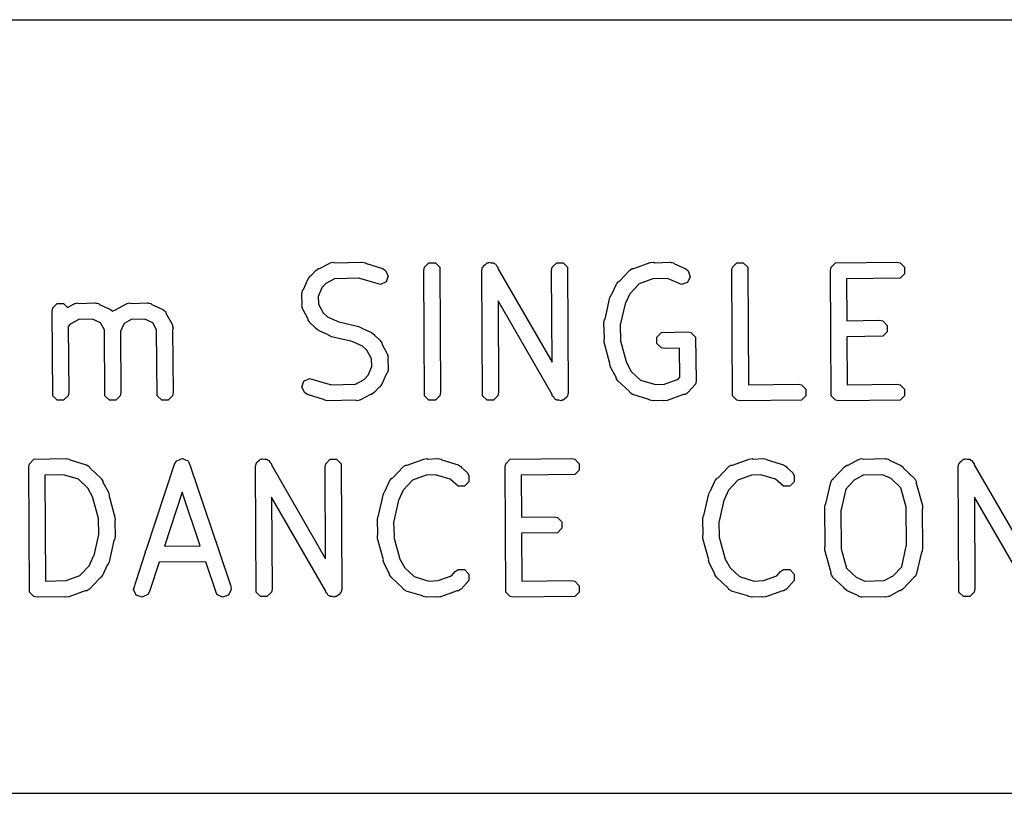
# Model space of a CAD drawing. Extents: x 138 to 258, y -115 to -93.
# Tile 36 of 44: x 219.03 to 225.34, y -103.04 to -98.08. Entities that reach past the tile are written whole.
import ezdxf

# ---------------------------------------------------------------- set-up
doc = ezdxf.new("R2010")
doc.units = 0
doc.layers.add('BLACK', color=7, linetype='CONTINUOUS')

msp = doc.modelspace()

# ---------------------------------------------------------------- linework, layer by layer
at = {"layer": 'BLACK', "linetype": 'CONTINUOUS'}
for p, q in [((236.385117, -98.077285), (214.282291, -98.082087)), ((221.023774, -99.636171), (221.037934, -99.632294)), ((221.037934, -99.632294), (221.048131, -99.635693)), ((221.048131, -99.635693), (221.227983, -99.63216)), ((221.227983, -99.63216), (221.248395, -99.63622)), ((222.034469, -99.63622), (222.040829, -99.632586)), ((222.040829, -99.632586), (222.054154, -99.63622)), ((223.073781, -99.634897), (223.09443, -99.632294)), ((223.09443, -99.632294), (223.100427, -99.635292)), ((223.100427, -99.635292), (223.202409, -99.63216)), ((223.202409, -99.63216), (223.205028, -99.632681)), ((223.205028, -99.632681), (223.20619, -99.632294)), ((223.20619, -99.632294), (223.208631, -99.633397)), ((223.208631, -99.633397), (223.222821, -99.63622)), ((224.262344, -99.63622), (224.65529, -99.63216)), ((224.65529, -99.63216), (224.675702, -99.63622)), ((220.899937, -99.718067), (220.926853, -99.687986)), ((220.926853, -99.687986), (220.926914, -99.687804)), ((220.926914, -99.687804), (220.927115, -99.687693)), ((220.927115, -99.687693), (220.929493, -99.685036)), ((220.929493, -99.685036), (220.946797, -99.673473)), ((220.946797, -99.673473), (220.952974, -99.673473)), ((220.952974, -99.673473), (221.017861, -99.637791)), ((221.017861, -99.637791), (221.020438, -99.637085)), ((221.020438, -99.637085), (221.021304, -99.63622)), ((221.021304, -99.63622), (221.023774, -99.636171)), ((221.248395, -99.63622), (221.253196, -99.641021)), ((221.253196, -99.641021), (221.35661, -99.67215)), ((221.35661, -99.67215), (221.374691, -99.682457)), ((221.374691, -99.682457), (221.392949, -99.718972)), ((221.621683, -99.6855), (221.625743, -99.665088)), ((221.625743, -100.488232), (221.621683, -99.6855)), ((221.625743, -99.665088), (221.654611, -99.63622)), ((221.654611, -99.63622), (221.695435, -99.63622)), ((221.695435, -99.63622), (221.724303, -99.665088)), ((221.724303, -99.665088), (221.728363, -100.46782)), ((221.994216, -99.6855), (221.998276, -99.665088)), ((221.998276, -100.488232), (221.994216, -99.6855)), ((221.998276, -99.665088), (222.003456, -99.659907)), ((222.003456, -99.659907), (222.005384, -99.65284)), ((222.005384, -99.65284), (222.017377, -99.645986)), ((222.017377, -99.645986), (222.027144, -99.63622)), ((222.027144, -99.63622), (222.034469, -99.63622)), ((222.054154, -99.63622), (222.067968, -99.63622)), ((222.067968, -99.63622), (222.073148, -99.6414)), ((222.073148, -99.6414), (222.080216, -99.643328)), ((222.080216, -99.643328), (222.087235, -99.655487)), ((222.087235, -99.655487), (222.096836, -99.665088)), ((222.096836, -99.665088), (222.096871, -99.672179)), ((222.096871, -99.672179), (222.444231, -100.27389)), ((222.441256, -99.6855), (222.445316, -99.665088)), ((222.444231, -100.27389), (222.441256, -99.6855)), ((222.445316, -99.665088), (222.474184, -99.63622)), ((222.474184, -99.63622), (222.515008, -99.63622)), ((222.515008, -99.63622), (222.543876, -99.665088)), ((222.543876, -99.665088), (222.547936, -100.46782)), ((222.875701, -99.754875), (222.941172, -99.685036)), ((222.941172, -99.685036), (222.943393, -99.683551)), ((222.943393, -99.683551), (222.943941, -99.682457)), ((222.943941, -99.682457), (222.946355, -99.681572)), ((222.946355, -99.681572), (222.958476, -99.673474)), ((222.958476, -99.673474), (222.968465, -99.673473)), ((222.968465, -99.673473), (223.073781, -99.634897)), ((223.222821, -99.63622), (223.229374, -99.642773)), ((223.229374, -99.642773), (223.30077, -99.675044)), ((223.30077, -99.675044), (223.317211, -99.687804)), ((223.317211, -99.687804), (223.330122, -99.726534)), ((223.596109, -99.6855), (223.600169, -99.665088)), ((223.600169, -100.488232), (223.596109, -99.6855)), ((223.600169, -99.665088), (223.629037, -99.63622)), ((223.629037, -99.63622), (223.669861, -99.63622)), ((223.669861, -99.63622), (223.698729, -99.665088)), ((223.698729, -99.665088), (223.702535, -100.41778)), ((224.229416, -99.6855), (224.233476, -99.665088)), ((224.233476, -100.488232), (224.229416, -99.6855)), ((224.233476, -99.665088), (224.262344, -99.63622)), ((224.675702, -99.63622), (224.70457, -99.665088)), ((224.70457, -99.665088), (224.70457, -99.705912)), ((220.849975, -99.807548), (220.880676, -99.739628)), ((220.880676, -99.739594), (220.880707, -99.739558)), ((220.880676, -99.739628), (220.880676, -99.739594)), ((220.880707, -99.739558), (220.882247, -99.736153)), ((220.882247, -99.736153), (220.895007, -99.719711)), ((220.895007, -99.719711), (220.899937, -99.718067)), ((221.048822, -99.7387), (220.993037, -99.769376)), ((221.210114, -99.735531), (221.048822, -99.7387)), ((221.211116, -99.736103), (221.210114, -99.735531)), ((221.343524, -99.775959), (221.211116, -99.736103)), ((221.380039, -99.757701), (221.343524, -99.775959)), ((221.392949, -99.718972), (221.380039, -99.757701)), ((222.856675, -99.773405), (222.869435, -99.756964)), ((222.869435, -99.756964), (222.875701, -99.754875)), ((223.090219, -99.738754), (223.002017, -99.771062)), ((223.090649, -99.73884), (223.090219, -99.738754)), ((223.184626, -99.735953), (223.090649, -99.73884)), ((223.273135, -99.775959), (223.184626, -99.735953)), ((223.330122, -99.726534), (223.311865, -99.763048)), ((224.675702, -99.73478), (224.332406, -99.738327)), ((224.332406, -99.738327), (224.333768, -100.007721)), ((224.70457, -99.705912), (224.675702, -99.73478)), ((220.840601, -99.828288), (220.843423, -99.814101)), ((220.843423, -99.814101), (220.849975, -99.807548)), ((220.967976, -99.797384), (220.943576, -99.851365)), ((220.993037, -99.769376), (220.967976, -99.797384)), ((222.827421, -99.838121), (222.855103, -99.776882)), ((222.855103, -99.776848), (222.855133, -99.776815)), ((222.855103, -99.776882), (222.855103, -99.776848)), ((222.855133, -99.776815), (222.856675, -99.773405)), ((223.002017, -99.771062), (222.942389, -99.834667)), ((223.311865, -99.763048), (223.273135, -99.775959)), ((220.839363, -99.834513), (220.839884, -99.831892)), ((220.842346, -99.904253), (220.839363, -99.834513)), ((220.839497, -99.830731), (220.840601, -99.828288)), ((220.839884, -99.831892), (220.839497, -99.830731)), ((220.943576, -99.851365), (220.945725, -99.90159)), ((222.44528, -100.48114), (222.09792, -99.879429)), ((222.09792, -99.879429), (222.100896, -100.46782)), ((222.784326, -99.996637), (222.815382, -99.85883)), ((222.815382, -99.85883), (222.824271, -99.840012)), ((222.824271, -99.840012), (222.827421, -99.838121)), ((222.942389, -99.834667), (222.914838, -99.895622)), ((219.23747, -99.946273), (219.24153, -99.925861)), ((219.24153, -100.488232), (219.23747, -99.946273)), ((219.24153, -99.925861), (219.270398, -99.896993)), ((219.270398, -99.896993), (219.311222, -99.896993)), ((219.311222, -99.896993), (219.336182, -99.921953)), ((219.336182, -99.921953), (219.378715, -99.898564)), ((219.378715, -99.898564), (219.381292, -99.897858)), ((219.381292, -99.897858), (219.382158, -99.896993)), ((219.382158, -99.896993), (219.384741, -99.896913)), ((219.384741, -99.896913), (219.398788, -99.893067)), ((219.398788, -99.893067), (219.408169, -99.896193)), ((219.408169, -99.896193), (219.51433, -99.892933)), ((219.51433, -99.892933), (219.51695, -99.893454)), ((219.51695, -99.893454), (219.518112, -99.893067)), ((219.518112, -99.893067), (219.520554, -99.894171)), ((219.520554, -99.894171), (219.534742, -99.896993)), ((219.534742, -99.896993), (219.541295, -99.903546)), ((219.541295, -99.903546), (219.612692, -99.935819)), ((219.612692, -99.935819), (219.62108, -99.942329)), ((219.62108, -99.942329), (219.623786, -99.943231)), ((219.623786, -99.943231), (219.624935, -99.945321)), ((219.624935, -99.945321), (219.626082, -99.946211)), ((219.626082, -99.946211), (219.628396, -99.943231)), ((219.628396, -99.943231), (219.639508, -99.939526)), ((219.639508, -99.939526), (219.713995, -99.898564)), ((219.713995, -99.898564), (219.716572, -99.897858)), ((219.716572, -99.897858), (219.717438, -99.896993)), ((219.717438, -99.896993), (219.720021, -99.896913)), ((219.720021, -99.896913), (219.734068, -99.893067)), ((219.734068, -99.893067), (219.743449, -99.896193)), ((219.743449, -99.896193), (219.84961, -99.892933)), ((219.84961, -99.892933), (219.85223, -99.893454)), ((219.85223, -99.893454), (219.853392, -99.893067)), ((219.853392, -99.893067), (219.855834, -99.894171)), ((219.855834, -99.894171), (219.870022, -99.896993)), ((219.870022, -99.896993), (219.876575, -99.903546)), ((219.876575, -99.903546), (219.947972, -99.935819)), ((219.947972, -99.935819), (219.95636, -99.942329)), ((219.95636, -99.942329), (219.959066, -99.943231)), ((219.959066, -99.943231), (219.960215, -99.945321)), ((219.960215, -99.945321), (219.964413, -99.948579)), ((219.964413, -99.948579), (219.968116, -99.959688)), ((220.839497, -99.912801), (220.842346, -99.904253)), ((220.843306, -99.926712), (220.839497, -99.912801)), ((220.843423, -99.929432), (220.843306, -99.926712)), ((220.844288, -99.930297), (220.843423, -99.929432)), ((220.844994, -99.932874), (220.844288, -99.930297)), ((220.880676, -99.997762), (220.844994, -99.932874)), ((220.945725, -99.90159), (220.976579, -99.957699)), ((222.911886, -99.899425), (222.881623, -100.033717)), ((222.914838, -99.895622), (222.911886, -99.899425)), ((219.409826, -99.99939), (219.353891, -100.03015)), ((219.496546, -99.996726), (219.409826, -99.99939)), ((219.548077, -100.020018), (219.496546, -99.996726)), ((219.745106, -99.99939), (219.699835, -100.024285)), ((219.831826, -99.996726), (219.745106, -99.99939)), ((219.883357, -100.020018), (219.831826, -99.996726)), ((219.968116, -99.959688), (220.009079, -100.034178)), ((220.880677, -100.00394), (220.880676, -99.997762)), ((220.892239, -100.021245), (220.880677, -100.00394)), ((220.976579, -99.957699), (221.004588, -99.982759)), ((221.004588, -99.982759), (221.06557, -100.010324)), ((221.06557, -100.010324), (221.069373, -100.013275)), ((222.776536, -100.02078), (222.780596, -100.000368)), ((222.780596, -100.000368), (222.784326, -99.996637)), ((224.333768, -100.007721), (224.54353, -100.004693)), ((224.54353, -100.004693), (224.563942, -100.008753)), ((224.563942, -100.008753), (224.59281, -100.037621)), ((219.353891, -100.03015), (219.340979, -100.044581)), ((219.340979, -100.044581), (219.34415, -100.46782)), ((219.572815, -100.065004), (219.548077, -100.020018)), ((219.57681, -100.488232), (219.572815, -100.065004)), ((219.699835, -100.024285), (219.675747, -100.077576)), ((219.908095, -100.065004), (219.883357, -100.020018)), ((219.91209, -100.488232), (219.908095, -100.065004)), ((220.009079, -100.034178), (220.009784, -100.036755)), ((220.009784, -100.036755), (220.01065, -100.037621)), ((220.01065, -100.037621), (220.010672, -100.039996)), ((220.010672, -100.039996), (220.014576, -100.054251)), ((220.014576, -100.054251), (220.01091, -100.065247)), ((220.01091, -100.065247), (220.01471, -100.46782)), ((220.894898, -100.023624), (220.892239, -100.021245)), ((220.895007, -100.023822), (220.894898, -100.023624)), ((220.895185, -100.023881), (220.895007, -100.023822)), ((220.92527, -100.050799), (220.895185, -100.023881)), ((220.926914, -100.055729), (220.92527, -100.050799)), ((220.943356, -100.068489), (220.926914, -100.055729)), ((220.946763, -100.070029), (220.943356, -100.068489)), ((220.946798, -100.07006), (220.946763, -100.070029)), ((220.946831, -100.070059), (220.946798, -100.07006)), ((221.00807, -100.09774), (220.946831, -100.070059)), ((221.069373, -100.013275), (221.203667, -100.04354)), ((221.203667, -100.04354), (221.222485, -100.052429)), ((221.222485, -100.052429), (221.224375, -100.055579)), ((221.224375, -100.055579), (221.285614, -100.08326)), ((222.7796, -100.12055), (222.776536, -100.02078)), ((222.881623, -100.033717), (222.880268, -100.036584)), ((222.880268, -100.036584), (222.883216, -100.13254)), ((224.59281, -100.037621), (224.59281, -100.078445)), ((219.675747, -100.077576), (219.67943, -100.46782)), ((221.009961, -100.100891), (221.00807, -100.09774)), ((221.028779, -100.10978), (221.009961, -100.100891)), ((221.163072, -100.140044), (221.028779, -100.10978)), ((221.285614, -100.08326), (221.285648, -100.08326)), ((221.285648, -100.08326), (221.285682, -100.08329)), ((221.285682, -100.08329), (221.28909, -100.084831)), ((221.28909, -100.084831), (221.305532, -100.097591)), ((221.305532, -100.097591), (221.307175, -100.102521)), ((221.307175, -100.102521), (221.337256, -100.129436)), ((221.337256, -100.129436), (221.337439, -100.129497)), ((221.337439, -100.129497), (221.337549, -100.129698)), ((221.337549, -100.129698), (221.340206, -100.132075)), ((221.340206, -100.132075), (221.351769, -100.149379)), ((222.777117, -100.12469), (222.7796, -100.12055)), ((222.778129, -100.145477), (222.777117, -100.12469)), ((222.883216, -100.13254), (222.88248, -100.136236)), ((222.88248, -100.136236), (222.918876, -100.268616)), ((223.115876, -100.112128), (223.144744, -100.08326)), ((223.115876, -100.152952), (223.115876, -100.112128)), ((223.144744, -100.08326), (223.314169, -100.0792)), ((223.314169, -100.0792), (223.334581, -100.08326)), ((223.334581, -100.08326), (223.363449, -100.112128)), ((223.363449, -100.112128), (223.367509, -100.393313)), ((224.563942, -100.107313), (224.334289, -100.110628)), ((224.334289, -100.110628), (224.335842, -100.41778)), ((224.59281, -100.078445), (224.563942, -100.107313)), ((221.166876, -100.142996), (221.163072, -100.140044)), ((221.227855, -100.170559), (221.166876, -100.142996)), ((221.255866, -100.195621), (221.227855, -100.170559)), ((221.28672, -100.251729), (221.255866, -100.195621)), ((221.351769, -100.149379), (221.351769, -100.155556)), ((221.351769, -100.155556), (221.387452, -100.220446)), ((222.815379, -100.280966), (222.778129, -100.145477)), ((223.144744, -100.18182), (223.115876, -100.152952)), ((223.165156, -100.18588), (223.144744, -100.18182)), ((223.261565, -100.183569), (223.165156, -100.18588)), ((223.264246, -100.369237), (223.261565, -100.183569)), ((221.288869, -100.301954), (221.28672, -100.251729)), ((221.387452, -100.220446), (221.388157, -100.223022)), ((221.388157, -100.223022), (221.389023, -100.223888)), ((221.389023, -100.223888), (221.389139, -100.226607)), ((221.389139, -100.226607), (221.392949, -100.240519)), ((221.392949, -100.240519), (221.390099, -100.249065)), ((221.390099, -100.249065), (221.393083, -100.318807)), ((221.264469, -100.355935), (221.288869, -100.301954)), ((221.391844, -100.325031), (221.389023, -100.339219)), ((221.392949, -100.322589), (221.391844, -100.325031)), ((221.393083, -100.318807), (221.392561, -100.321427)), ((221.392561, -100.321427), (221.392949, -100.322589)), ((222.813923, -100.285335), (222.815379, -100.280966)), ((222.81942, -100.305408), (222.813923, -100.285335)), ((222.855103, -100.370294), (222.81942, -100.305408)), ((222.918876, -100.268616), (222.919046, -100.272113)), ((222.919046, -100.272113), (222.952092, -100.332206)), ((220.852407, -100.395619), (220.888922, -100.377361)), ((220.888922, -100.377361), (221.02133, -100.417217)), ((221.183623, -100.414619), (221.239409, -100.383942)), ((221.239409, -100.383942), (221.264469, -100.355935)), ((221.38247, -100.345771), (221.35177, -100.413691)), ((221.389023, -100.339219), (221.38247, -100.345771)), ((222.855103, -100.376472), (222.855103, -100.370294)), ((222.866666, -100.393777), (222.855103, -100.376472)), ((222.952092, -100.332206), (222.952152, -100.332425)), ((222.952152, -100.332425), (223.011896, -100.388434)), ((223.011896, -100.388434), (223.106726, -100.416979)), ((223.165585, -100.414565), (223.252016, -100.382905)), ((223.252016, -100.382905), (223.264246, -100.369237)), ((220.839497, -100.434348), (220.852407, -100.395619)), ((220.857755, -100.470863), (220.839497, -100.434348)), ((221.02133, -100.417217), (221.022331, -100.417788)), ((221.022331, -100.417788), (221.183623, -100.414619)), ((221.332508, -100.435252), (221.305592, -100.465333)), ((221.337439, -100.433609), (221.332508, -100.435252)), ((221.350199, -100.417167), (221.337439, -100.433609)), ((221.351738, -100.413761), (221.350199, -100.417167)), ((221.35177, -100.413726), (221.351738, -100.413761)), ((221.35177, -100.413691), (221.35177, -100.413726)), ((222.93957, -100.462123), (222.866666, -100.393777)), ((223.106726, -100.416979), (223.165156, -100.41448)), ((223.165156, -100.41448), (223.165585, -100.414565)), ((223.363449, -100.413725), (223.314634, -100.468284)), ((223.367509, -100.393313), (223.363449, -100.413725)), ((223.702535, -100.41778), (224.021983, -100.41448)), ((224.021983, -100.41448), (224.042395, -100.41854)), ((224.042395, -100.41854), (224.071263, -100.447408)), ((224.071263, -100.447408), (224.071263, -100.488232)), ((224.335842, -100.41778), (224.65529, -100.41448)), ((224.65529, -100.41448), (224.675702, -100.41854)), ((224.675702, -100.41854), (224.70457, -100.447408)), ((224.70457, -100.447408), (224.70457, -100.488232)), ((219.270398, -100.5171), (219.24153, -100.488232)), ((219.311222, -100.5171), (219.270398, -100.5171)), ((219.34009, -100.488232), (219.311222, -100.5171)), ((219.34415, -100.46782), (219.34009, -100.488232)), ((219.605678, -100.5171), (219.57681, -100.488232)), ((219.646502, -100.5171), (219.605678, -100.5171)), ((219.67537, -100.488232), (219.646502, -100.5171)), ((219.67943, -100.46782), (219.67537, -100.488232)), ((219.940958, -100.5171), (219.91209, -100.488232)), ((219.981782, -100.5171), (219.940958, -100.5171)), ((220.01065, -100.488232), (219.981782, -100.5171)), ((220.01471, -100.46782), (220.01065, -100.488232)), ((220.875836, -100.48117), (220.857755, -100.470863)), ((220.979249, -100.512298), (220.875836, -100.48117)), ((220.984051, -100.5171), (220.979249, -100.512298)), ((221.004463, -100.52116), (220.984051, -100.5171)), ((221.184314, -100.517626), (221.004463, -100.52116)), ((221.194512, -100.521026), (221.184314, -100.517626)), ((221.20867, -100.517148), (221.194512, -100.521026)), ((221.211142, -100.5171), (221.20867, -100.517148)), ((221.212007, -100.516234), (221.211142, -100.5171)), ((221.214584, -100.515529), (221.212007, -100.516234)), ((221.279471, -100.479847), (221.214584, -100.515529)), ((221.285649, -100.479847), (221.279471, -100.479847)), ((221.302953, -100.468284), (221.285649, -100.479847)), ((221.30533, -100.465626), (221.302953, -100.468284)), ((221.305532, -100.465516), (221.30533, -100.465626)), ((221.305592, -100.465333), (221.305532, -100.465516)), ((221.654611, -100.5171), (221.625743, -100.488232)), ((221.695435, -100.5171), (221.654611, -100.5171)), ((221.724303, -100.488232), (221.695435, -100.5171)), ((221.728363, -100.46782), (221.724303, -100.488232)), ((222.027144, -100.5171), (221.998276, -100.488232)), ((222.067968, -100.5171), (222.027144, -100.5171)), ((222.096836, -100.488232), (222.067968, -100.5171)), ((222.100896, -100.46782), (222.096836, -100.488232)), ((222.445316, -100.488232), (222.44528, -100.48114)), ((222.454916, -100.497832), (222.445316, -100.488232)), ((222.461936, -100.509992), (222.454916, -100.497832)), ((222.469003, -100.511919), (222.461936, -100.509992)), ((222.474184, -100.5171), (222.469003, -100.511919)), ((222.487998, -100.5171), (222.474184, -100.5171)), ((222.501323, -100.520734), (222.487998, -100.5171)), ((222.507683, -100.5171), (222.501323, -100.520734)), ((222.515008, -100.5171), (222.507683, -100.5171)), ((222.524774, -100.507333), (222.515008, -100.5171)), ((222.536768, -100.50048), (222.524774, -100.507333)), ((222.538695, -100.493412), (222.536768, -100.50048)), ((222.543876, -100.488232), (222.538695, -100.493412)), ((222.547936, -100.46782), (222.543876, -100.488232)), ((222.943941, -100.470863), (222.93957, -100.462123)), ((222.956577, -100.478066), (222.943941, -100.470863)), ((222.958476, -100.479846), (222.956577, -100.478066)), ((222.959699, -100.479846), (222.958476, -100.479846)), ((222.962022, -100.48117), (222.959699, -100.479846)), ((223.065435, -100.512298), (222.962022, -100.48117)), ((223.070237, -100.5171), (223.065435, -100.512298)), ((223.090649, -100.52116), (223.070237, -100.5171)), ((223.287339, -100.479846), (223.182023, -100.518423)), ((223.297329, -100.479846), (223.287339, -100.479846)), ((223.309451, -100.471746), (223.297329, -100.479846)), ((223.311864, -100.470863), (223.309451, -100.471746)), ((223.31241, -100.469769), (223.311864, -100.470863)), ((223.314634, -100.468284), (223.31241, -100.469769)), ((223.629037, -100.5171), (223.600169, -100.488232)), ((223.649449, -100.52116), (223.629037, -100.5171)), ((224.042395, -100.5171), (223.649449, -100.52116)), ((224.071263, -100.488232), (224.042395, -100.5171)), ((224.262344, -100.5171), (224.233476, -100.488232)), ((224.282756, -100.52116), (224.262344, -100.5171)), ((224.675702, -100.5171), (224.282756, -100.52116)), ((224.70457, -100.488232), (224.675702, -100.5171)), ((223.094349, -100.521001), (223.090649, -100.52116)), ((223.09443, -100.521026), (223.094349, -100.521001)), ((223.09449, -100.520995), (223.09443, -100.521026)), ((223.156048, -100.518362), (223.09449, -100.520995)), ((223.161375, -100.521026), (223.156048, -100.518362)), ((223.182023, -100.518423), (223.161375, -100.521026)), ((219.092516, -100.924579), (219.121384, -100.895711)), ((219.121384, -100.895711), (219.328063, -100.891651)), ((219.328063, -100.891651), (219.348475, -100.895711)), ((219.348475, -100.895711), (219.353276, -100.900512)), ((220.054225, -100.899347), (220.069349, -100.891785)), ((220.069349, -100.891785), (220.07313, -100.893045)), ((220.07313, -100.893045), (220.076911, -100.891785)), ((220.076911, -100.891785), (220.092034, -100.899347)), ((220.564497, -100.905477), (220.574264, -100.895711)), ((220.574264, -100.895711), (220.581589, -100.895711)), ((220.581589, -100.895711), (220.587949, -100.892077)), ((220.587949, -100.892077), (220.601274, -100.895711)), ((220.601274, -100.895711), (220.615088, -100.895711)), ((220.615088, -100.895711), (220.620268, -100.900891)), ((220.992436, -100.924579), (221.021304, -100.895711)), ((221.021304, -100.895711), (221.062128, -100.895711)), ((221.062128, -100.895711), (221.090996, -100.924579)), ((221.515585, -100.932964), (221.620901, -100.894388)), ((221.620901, -100.894388), (221.64155, -100.891785)), ((221.64155, -100.891785), (221.646876, -100.894448)), ((221.646876, -100.894448), (221.708434, -100.891815)), ((221.708434, -100.891815), (221.708495, -100.891785)), ((221.708495, -100.891785), (221.708575, -100.891809)), ((221.708575, -100.891809), (221.712276, -100.891651)), ((221.712276, -100.891651), (221.732688, -100.895711)), ((221.732688, -100.895711), (221.737489, -100.900512)), ((222.147289, -100.924579), (222.176157, -100.895711)), ((222.176157, -100.895711), (222.569103, -100.891651)), ((222.569103, -100.891651), (222.589515, -100.895711)), ((222.589515, -100.895711), (222.618383, -100.924579)), ((223.601771, -100.932964), (223.707087, -100.894388)), ((223.707087, -100.894388), (223.727736, -100.891785)), ((223.727736, -100.891785), (223.733062, -100.894448)), ((223.733062, -100.894448), (223.79462, -100.891815)), ((223.79462, -100.891815), (223.794681, -100.891785)), ((223.794681, -100.891785), (223.794761, -100.891809)), ((223.794761, -100.891809), (223.798462, -100.891651)), ((223.798462, -100.891651), (223.818874, -100.895711)), ((223.818874, -100.895711), (223.823675, -100.900512)), ((224.407915, -100.897282), (224.410491, -100.896576)), ((224.410491, -100.896576), (224.411357, -100.895711)), ((224.411357, -100.895711), (224.413871, -100.89565)), ((224.413871, -100.89565), (224.427988, -100.891785)), ((224.427988, -100.891785), (224.437859, -100.895075)), ((224.437859, -100.895075), (224.580782, -100.891651)), ((224.580782, -100.891651), (224.583401, -100.892172)), ((224.583401, -100.892172), (224.584563, -100.891785)), ((224.584563, -100.891785), (224.587004, -100.892888)), ((224.587004, -100.892888), (224.601194, -100.895711)), ((224.601194, -100.895711), (224.607747, -100.902264)), ((225.072149, -100.905477), (225.081916, -100.895711)), ((225.081916, -100.895711), (225.089241, -100.895711)), ((225.089241, -100.895711), (225.095601, -100.892077)), ((225.095601, -100.892077), (225.108926, -100.895711)), ((225.108926, -100.895711), (225.12274, -100.895711)), ((225.12274, -100.895711), (225.12792, -100.900891)), ((219.088456, -100.944991), (219.092516, -100.924579)), ((219.092516, -101.747723), (219.088456, -100.944991)), ((219.353276, -100.900512), (219.45669, -100.931641)), ((219.45669, -100.931641), (219.459011, -100.932964)), ((219.459011, -100.932964), (219.460236, -100.932964)), ((219.460236, -100.932964), (219.462136, -100.934745)), ((219.462136, -100.934745), (219.474771, -100.941948)), ((219.474771, -100.941948), (219.47914, -100.950686)), ((219.47914, -100.950686), (219.552047, -101.019034)), ((219.841776, -101.479185), (220.022527, -100.928123)), ((220.022527, -100.928123), (220.032834, -100.910043)), ((220.032834, -100.910043), (220.036399, -100.90826)), ((220.036399, -100.90826), (220.038182, -100.904695)), ((220.038182, -100.904695), (220.054225, -100.899347)), ((220.092034, -100.899347), (220.108078, -100.904695)), ((220.108078, -100.904695), (220.10986, -100.90826)), ((220.10986, -100.90826), (220.113426, -100.910043)), ((220.113426, -100.910043), (220.119039, -100.926616)), ((220.119039, -100.926616), (220.126336, -100.94121)), ((220.126336, -100.94121), (220.125177, -100.944741)), ((220.125177, -100.944741), (220.307054, -101.481757)), ((220.541336, -100.944991), (220.545396, -100.924579)), ((220.545396, -101.747723), (220.541336, -100.944991)), ((220.545396, -100.924579), (220.550576, -100.919398)), ((220.550576, -100.919398), (220.552504, -100.912331)), ((220.552504, -100.912331), (220.564497, -100.905477)), ((220.620268, -100.900891), (220.627336, -100.902819)), ((220.627336, -100.902819), (220.634355, -100.914978)), ((220.634355, -100.914978), (220.643956, -100.924579)), ((220.643956, -100.924579), (220.643991, -100.93167)), ((220.643991, -100.93167), (220.991351, -101.533381)), ((220.988376, -100.944991), (220.992436, -100.924579)), ((220.991351, -101.533381), (220.988376, -100.944991)), ((221.090996, -100.924579), (221.095056, -101.727311)), ((221.422821, -101.014366), (221.488292, -100.944527)), ((221.488292, -100.944527), (221.490513, -100.943042)), ((221.490513, -100.943042), (221.491061, -100.941948)), ((221.491061, -100.941948), (221.493475, -100.941063)), ((221.493475, -100.941063), (221.505596, -100.932965)), ((221.505596, -100.932965), (221.515585, -100.932964)), ((221.737489, -100.900512), (221.840903, -100.931641)), ((221.840903, -100.931641), (221.843225, -100.932964)), ((221.843225, -100.932964), (221.844449, -100.932965)), ((221.844449, -100.932965), (221.846596, -100.934886)), ((221.846596, -100.934886), (221.858984, -100.941948)), ((221.858984, -100.941948), (221.862623, -100.949227)), ((221.862623, -100.949227), (221.899006, -100.981781)), ((222.143229, -100.944991), (222.147289, -100.924579)), ((222.147289, -101.747723), (222.143229, -100.944991)), ((222.618383, -100.924579), (222.618383, -100.965403)), ((223.509007, -101.014366), (223.574478, -100.944527)), ((223.574478, -100.944527), (223.576699, -100.943042)), ((223.576699, -100.943042), (223.577247, -100.941948)), ((223.577247, -100.941948), (223.579661, -100.941063)), ((223.579661, -100.941063), (223.591782, -100.932965)), ((223.591782, -100.932965), (223.601771, -100.932964)), ((223.823675, -100.900512), (223.927089, -100.931641)), ((223.927089, -100.931641), (223.929411, -100.932964)), ((223.929411, -100.932964), (223.930635, -100.932965)), ((223.930635, -100.932965), (223.932782, -100.934886)), ((223.932782, -100.934886), (223.94517, -100.941948)), ((223.94517, -100.941948), (223.948809, -100.949227)), ((223.948809, -100.949227), (223.985192, -100.981781)), ((224.24952, -101.019221), (224.319545, -100.944527)), ((224.319545, -100.944527), (224.336849, -100.932964)), ((224.336849, -100.932964), (224.343027, -100.932964)), ((224.343027, -100.932964), (224.407915, -100.897282)), ((224.607747, -100.902264), (224.675667, -100.932964)), ((224.675667, -100.932964), (224.675702, -100.932964)), ((224.675702, -100.932964), (224.675734, -100.932994)), ((224.675734, -100.932994), (224.679143, -100.934535)), ((224.679143, -100.934535), (224.695584, -100.947295)), ((224.695584, -100.947295), (224.697672, -100.953561)), ((224.697672, -100.953561), (224.767512, -101.019034)), ((225.048988, -100.944991), (225.053048, -100.924579)), ((225.053048, -101.747723), (225.048988, -100.944991)), ((225.053048, -100.924579), (225.058228, -100.919398)), ((225.058228, -100.919398), (225.060156, -100.912331)), ((225.060156, -100.912331), (225.072149, -100.905477)), ((225.12792, -100.900891), (225.134988, -100.902819)), ((225.134988, -100.902819), (225.142007, -100.914978)), ((225.142007, -100.914978), (225.151608, -100.924579)), ((225.151608, -100.924579), (225.151643, -100.93167)), ((225.151643, -100.93167), (225.499003, -101.533381)), ((219.310194, -100.995022), (219.191444, -100.997355)), ((219.191444, -100.997355), (219.194879, -101.676587)), ((219.311196, -100.995594), (219.310194, -100.995022)), ((219.406816, -101.024376), (219.311196, -100.995594)), ((219.552047, -101.019034), (219.56361, -101.036338)), ((221.403795, -101.032896), (221.416555, -101.016455)), ((221.416555, -101.016455), (221.422821, -101.014366)), ((221.637339, -100.998245), (221.549137, -101.030553)), ((221.637769, -100.998331), (221.637339, -100.998245)), ((221.696198, -100.995831), (221.637769, -100.998331)), ((221.791366, -101.024477), (221.696198, -100.995831)), ((221.899006, -100.981781), (221.910569, -100.999086)), ((221.910569, -100.999086), (221.910568, -101.039911)), ((222.589515, -100.994271), (222.246219, -100.997818)), ((222.246219, -100.997818), (222.247581, -101.267212)), ((222.618383, -100.965403), (222.589515, -100.994271)), ((223.489981, -101.032896), (223.502741, -101.016455)), ((223.502741, -101.016455), (223.509007, -101.014366)), ((223.723525, -100.998245), (223.635323, -101.030553)), ((223.723955, -100.998331), (223.723525, -100.998245)), ((223.782384, -100.995831), (223.723955, -100.998331)), ((223.877552, -101.024477), (223.782384, -100.995831)), ((223.985192, -100.981781), (223.996755, -100.999086)), ((223.996755, -100.999086), (223.996754, -101.039911)), ((224.239897, -101.024996), (224.24952, -101.019221)), ((224.438932, -100.998159), (224.381116, -101.029953)), ((224.562457, -100.995199), (224.438932, -100.998159)), ((224.61788, -101.02025), (224.562457, -100.995199)), ((224.680628, -101.079074), (224.61788, -101.02025)), ((224.767512, -101.019034), (224.770721, -101.023837)), ((219.46656, -101.080385), (219.406816, -101.024376)), ((219.466621, -101.080605), (219.46656, -101.080385)), ((219.499665, -101.140696), (219.466621, -101.080605)), ((219.56361, -101.036338), (219.56361, -101.042516)), ((219.56361, -101.042516), (219.599292, -101.107404)), ((221.374541, -101.097612), (221.402223, -101.036373)), ((221.402223, -101.036339), (221.402253, -101.036306)), ((221.402223, -101.036373), (221.402223, -101.036339)), ((221.402253, -101.036306), (221.403795, -101.032896)), ((221.549137, -101.030553), (221.489509, -101.094158)), ((221.840875, -101.068777), (221.791366, -101.024477)), ((221.881701, -101.068778), (221.840875, -101.068777)), ((221.910568, -101.039911), (221.881701, -101.068778)), ((223.460727, -101.097612), (223.488409, -101.036373)), ((223.488409, -101.036339), (223.488439, -101.036306)), ((223.488409, -101.036373), (223.488409, -101.036339)), ((223.488439, -101.036306), (223.489981, -101.032896)), ((223.635323, -101.030553), (223.575695, -101.094158)), ((223.927061, -101.068777), (223.877552, -101.024477)), ((223.967887, -101.068778), (223.927061, -101.068777)), ((223.996754, -101.039911), (223.967887, -101.068778)), ((224.199952, -101.181621), (224.231008, -101.043814)), ((224.231008, -101.043814), (224.233475, -101.038591)), ((224.233475, -101.036338), (224.23562, -101.034049)), ((224.233475, -101.038591), (224.233475, -101.036338)), ((224.23562, -101.034049), (224.239897, -101.024996)), ((224.380896, -101.030013), (224.326755, -101.087764)), ((224.381116, -101.029953), (224.380896, -101.030013)), ((224.714444, -101.202067), (224.680628, -101.079074)), ((224.770721, -101.023837), (224.772653, -101.024996)), ((224.772653, -101.024996), (224.773461, -101.027937)), ((224.773461, -101.027937), (224.779075, -101.036338)), ((224.779075, -101.036338), (224.779074, -101.048352)), ((224.779074, -101.048352), (224.818796, -101.192827)), ((219.499836, -101.144195), (219.499665, -101.140696)), ((219.536231, -101.276574), (219.499836, -101.144195)), ((219.599292, -101.107404), (219.604789, -101.127477)), ((219.604789, -101.127477), (219.603332, -101.131845)), ((219.603332, -101.131845), (219.640583, -101.267334)), ((220.071821, -101.107409), (219.958282, -101.453562)), ((220.188252, -101.451186), (220.071821, -101.107409)), ((220.9924, -101.740631), (220.64504, -101.13892)), ((220.64504, -101.13892), (220.648016, -101.727311)), ((221.331446, -101.256128), (221.362502, -101.118321)), ((221.362502, -101.118321), (221.371391, -101.099503)), ((221.371391, -101.099503), (221.374541, -101.097612)), ((221.489509, -101.094158), (221.461958, -101.155113)), ((223.417632, -101.256128), (223.448688, -101.118321)), ((223.448688, -101.118321), (223.457577, -101.099503)), ((223.457577, -101.099503), (223.460727, -101.097612)), ((223.575695, -101.094158), (223.548144, -101.155113)), ((224.326755, -101.087764), (224.297249, -101.218701)), ((225.500052, -101.740631), (225.152692, -101.13892)), ((225.152692, -101.13892), (225.155668, -101.727311)), ((221.459006, -101.158916), (221.428743, -101.293208)), ((221.461958, -101.155113), (221.459006, -101.158916)), ((223.545192, -101.158916), (223.514929, -101.293208)), ((223.548144, -101.155113), (223.545192, -101.158916)), ((224.192162, -101.205764), (224.196222, -101.185352)), ((224.195741, -101.453689), (224.192162, -101.205764)), ((224.196222, -101.185352), (224.199952, -101.181621)), ((224.713709, -101.205764), (224.714444, -101.202067)), ((224.717228, -101.449522), (224.713709, -101.205764)), ((224.818796, -101.192827), (224.819808, -101.213614)), ((219.640583, -101.267334), (219.641595, -101.288121)), ((221.323656, -101.280271), (221.327716, -101.259859)), ((221.327716, -101.259859), (221.331446, -101.256128)), ((222.247581, -101.267212), (222.457343, -101.264184)), ((222.457343, -101.264184), (222.477755, -101.268244)), ((222.477755, -101.268244), (222.506623, -101.297112)), ((223.409842, -101.280271), (223.413902, -101.259859)), ((223.413902, -101.259859), (223.417632, -101.256128)), ((224.297249, -101.218701), (224.295322, -101.222779)), ((224.295322, -101.222779), (224.298842, -101.466538)), ((224.819808, -101.213614), (224.816809, -101.218612)), ((224.816809, -101.218612), (224.820389, -101.466538)), ((219.535496, -101.280271), (219.536231, -101.276574)), ((219.538443, -101.376226), (219.535496, -101.280271)), ((219.641595, -101.288121), (219.639111, -101.29226)), ((219.639111, -101.29226), (219.642176, -101.392031)), ((221.32672, -101.380041), (221.323656, -101.280271)), ((221.428743, -101.293208), (221.427388, -101.296075)), ((221.427388, -101.296075), (221.430336, -101.392031)), ((222.506623, -101.337936), (222.477755, -101.366804)), ((222.506623, -101.297112), (222.506623, -101.337936)), ((223.412906, -101.380041), (223.409842, -101.280271)), ((223.514929, -101.293208), (223.513574, -101.296075)), ((223.513574, -101.296075), (223.516522, -101.392031)), ((219.506825, -101.513386), (219.537089, -101.379094)), ((219.537089, -101.379094), (219.538443, -101.376226)), ((219.642176, -101.392031), (219.638116, -101.412443)), ((221.324237, -101.384181), (221.32672, -101.380041)), ((221.325249, -101.404968), (221.324237, -101.384181)), ((221.430336, -101.392031), (221.4296, -101.395727)), ((221.4296, -101.395727), (221.465996, -101.528107)), ((222.477755, -101.366804), (222.248102, -101.370119)), ((222.248102, -101.370119), (222.249655, -101.677271)), ((223.410423, -101.384181), (223.412906, -101.380041)), ((223.411435, -101.404968), (223.410423, -101.384181)), ((223.516522, -101.392031), (223.515786, -101.395727)), ((223.515786, -101.395727), (223.552182, -101.528107)), ((219.634385, -101.416173), (219.60333, -101.553981)), ((219.638116, -101.412443), (219.634385, -101.416173)), ((219.958282, -101.453562), (220.188252, -101.451186)), ((221.362499, -101.540457), (221.325249, -101.404968)), ((223.448685, -101.540457), (223.411435, -101.404968)), ((224.192743, -101.458688), (224.195741, -101.453689)), ((224.193755, -101.479475), (224.192743, -101.458688)), ((224.685794, -101.584536), (224.715302, -101.453601)), ((224.715302, -101.453601), (224.717228, -101.449522)), ((219.476323, -101.578142), (219.503874, -101.51719)), ((219.503874, -101.51719), (219.506825, -101.513386)), ((219.75915, -101.731092), (219.837583, -101.491969)), ((219.837583, -101.483379), (219.841776, -101.479185)), ((219.837583, -101.491969), (219.837583, -101.483379)), ((220.307054, -101.481757), (220.308676, -101.483379)), ((220.308676, -101.483379), (220.308676, -101.486545)), ((220.308676, -101.486545), (220.384506, -101.710444)), ((224.233475, -101.623947), (224.193755, -101.479475)), ((224.298842, -101.466538), (224.298106, -101.470234)), ((224.298106, -101.470234), (224.33192, -101.593226)), ((224.812598, -101.49068), (224.781542, -101.628488)), ((224.816329, -101.48695), (224.812598, -101.49068)), ((224.820389, -101.466538), (224.816329, -101.48695)), ((219.416695, -101.641747), (219.476323, -101.578142)), ((219.59129, -101.574689), (219.56361, -101.635929)), ((219.594441, -101.572799), (219.59129, -101.574689)), ((219.60333, -101.553981), (219.594441, -101.572799)), ((219.924438, -101.556742), (219.862959, -101.744179)), ((220.222957, -101.553658), (219.924438, -101.556742)), ((220.293607, -101.76226), (220.222957, -101.553658)), ((221.361043, -101.544826), (221.362499, -101.540457)), ((221.36654, -101.564899), (221.361043, -101.544826)), ((221.402223, -101.629785), (221.36654, -101.564899)), ((221.465996, -101.528107), (221.466166, -101.531604)), ((221.466166, -101.531604), (221.499212, -101.591697)), ((223.447229, -101.544826), (223.448685, -101.540457)), ((223.452726, -101.564899), (223.447229, -101.544826)), ((223.488409, -101.629785), (223.452726, -101.564899)), ((223.552182, -101.528107), (223.552352, -101.531604)), ((223.552352, -101.531604), (223.585398, -101.591697)), ((224.631655, -101.642288), (224.685794, -101.584536)), ((219.328492, -101.674056), (219.416695, -101.641747)), ((219.562039, -101.639405), (219.549279, -101.655847)), ((219.563579, -101.635996), (219.562039, -101.639405)), ((219.56361, -101.635964), (219.563579, -101.635996)), ((219.56361, -101.635929), (219.56361, -101.635964)), ((221.402223, -101.635963), (221.402223, -101.629785)), ((221.413786, -101.653268), (221.402223, -101.635963)), ((221.48669, -101.721614), (221.413786, -101.653268)), ((221.499212, -101.591697), (221.499272, -101.591916)), ((221.499272, -101.591916), (221.559016, -101.647925)), ((221.559016, -101.647925), (221.653846, -101.67647)), ((221.712705, -101.674056), (221.799136, -101.642396)), ((221.799136, -101.642396), (221.823571, -101.615088)), ((221.823571, -101.615088), (221.840875, -101.603525)), ((221.840875, -101.603525), (221.881701, -101.603524)), ((221.881701, -101.603524), (221.910568, -101.632391)), ((221.910568, -101.632391), (221.910569, -101.673216)), ((223.488409, -101.635963), (223.488409, -101.629785)), ((223.499972, -101.653268), (223.488409, -101.635963)), ((223.572876, -101.721614), (223.499972, -101.653268)), ((223.585398, -101.591697), (223.585458, -101.591916)), ((223.585458, -101.591916), (223.645202, -101.647925)), ((223.645202, -101.647925), (223.740032, -101.67647)), ((223.798891, -101.674056), (223.885322, -101.642396)), ((223.885322, -101.642396), (223.909757, -101.615088)), ((223.909757, -101.615088), (223.927061, -101.603525)), ((223.927061, -101.603525), (223.967887, -101.603524)), ((223.967887, -101.603524), (223.996754, -101.632391)), ((223.996754, -101.632391), (223.996755, -101.673216)), ((224.233475, -101.635964), (224.233475, -101.623947)), ((224.239088, -101.644364), (224.233475, -101.635964)), ((224.239897, -101.647306), (224.239088, -101.644364)), ((224.241828, -101.648464), (224.239897, -101.647306)), ((224.245038, -101.653268), (224.241828, -101.648464)), ((224.314876, -101.718739), (224.245038, -101.653268)), ((224.33192, -101.593226), (224.39467, -101.652051)), ((224.39467, -101.652051), (224.450093, -101.677102)), ((224.573617, -101.674142), (224.631435, -101.642349)), ((224.631435, -101.642349), (224.631655, -101.642288)), ((224.763029, -101.653079), (224.693006, -101.727775)), ((224.772653, -101.647306), (224.763029, -101.653079)), ((224.776929, -101.638252), (224.772653, -101.647306)), ((224.779075, -101.635964), (224.776929, -101.638252)), ((224.781542, -101.628488), (224.779074, -101.63371)), ((224.779074, -101.63371), (224.779075, -101.635964)), ((219.194879, -101.676587), (219.328063, -101.673971)), ((219.328063, -101.673971), (219.328492, -101.674056)), ((219.543011, -101.657936), (219.47754, -101.727775)), ((219.549279, -101.655847), (219.543011, -101.657936)), ((220.384506, -101.710444), (220.387109, -101.731092)), ((221.653846, -101.67647), (221.712276, -101.673971)), ((221.712276, -101.673971), (221.712705, -101.674056)), ((221.910569, -101.673216), (221.861754, -101.727775)), ((222.249655, -101.677271), (222.569103, -101.673971)), ((222.569103, -101.673971), (222.589515, -101.678031)), ((222.589515, -101.678031), (222.618383, -101.706899)), ((222.618383, -101.706899), (222.618383, -101.747723)), ((223.740032, -101.67647), (223.798462, -101.673971)), ((223.798462, -101.673971), (223.798891, -101.674056)), ((223.996755, -101.673216), (223.94794, -101.727775)), ((224.450093, -101.677102), (224.573617, -101.674142)), ((219.121384, -101.776591), (219.092516, -101.747723)), ((219.141796, -101.780651), (219.121384, -101.776591)), ((219.317641, -101.777196), (219.141796, -101.780651)), ((219.324282, -101.780517), (219.317641, -101.777196)), ((219.34493, -101.777914), (219.324282, -101.780517)), ((219.450244, -101.739338), (219.34493, -101.777914)), ((219.460236, -101.739338), (219.450244, -101.739338)), ((219.472357, -101.731238), (219.460236, -101.739338)), ((219.474771, -101.730354), (219.472357, -101.731238)), ((219.475318, -101.729259), (219.474771, -101.730354)), ((219.47754, -101.727775), (219.475318, -101.729259)), ((219.777408, -101.767607), (219.75915, -101.731092)), ((219.816137, -101.780517), (219.777408, -101.767607)), ((219.852652, -101.762259), (219.816137, -101.780517)), ((219.862959, -101.744179), (219.852652, -101.762259)), ((220.330122, -101.780517), (220.293607, -101.76226)), ((220.368851, -101.767608), (220.330122, -101.780517)), ((220.387109, -101.731092), (220.368851, -101.767608)), ((220.574264, -101.776591), (220.545396, -101.747723)), ((220.615088, -101.776591), (220.574264, -101.776591)), ((220.643956, -101.747723), (220.615088, -101.776591)), ((220.648016, -101.727311), (220.643956, -101.747723)), ((220.992436, -101.747723), (220.9924, -101.740631)), ((221.002036, -101.757323), (220.992436, -101.747723)), ((221.009056, -101.769483), (221.002036, -101.757323)), ((221.016123, -101.77141), (221.009056, -101.769483)), ((221.021304, -101.776591), (221.016123, -101.77141)), ((221.035118, -101.776591), (221.021304, -101.776591)), ((221.048443, -101.780225), (221.035118, -101.776591)), ((221.054803, -101.776591), (221.048443, -101.780225)), ((221.062128, -101.776591), (221.054803, -101.776591)), ((221.071894, -101.766824), (221.062128, -101.776591)), ((221.083888, -101.759971), (221.071894, -101.766824)), ((221.085815, -101.752903), (221.083888, -101.759971)), ((221.090996, -101.747723), (221.085815, -101.752903)), ((221.095056, -101.727311), (221.090996, -101.747723)), ((221.491061, -101.730354), (221.48669, -101.721614)), ((221.503697, -101.737557), (221.491061, -101.730354)), ((221.505596, -101.739337), (221.503697, -101.737557)), ((221.506819, -101.739337), (221.505596, -101.739337)), ((221.509142, -101.740661), (221.506819, -101.739337)), ((221.612555, -101.771789), (221.509142, -101.740661)), ((221.617357, -101.776591), (221.612555, -101.771789)), ((221.637769, -101.780651), (221.617357, -101.776591)), ((221.641469, -101.780492), (221.637769, -101.780651)), ((221.64155, -101.780517), (221.641469, -101.780492)), ((221.64161, -101.780486), (221.64155, -101.780517)), ((221.703168, -101.777853), (221.64161, -101.780486)), ((221.708495, -101.780517), (221.703168, -101.777853)), ((221.729143, -101.777914), (221.708495, -101.780517)), ((221.834459, -101.739337), (221.729143, -101.777914)), ((221.844449, -101.739337), (221.834459, -101.739337)), ((221.856571, -101.731237), (221.844449, -101.739337)), ((221.858984, -101.730354), (221.856571, -101.731237)), ((221.85953, -101.72926), (221.858984, -101.730354)), ((221.861754, -101.727775), (221.85953, -101.72926)), ((222.176157, -101.776591), (222.147289, -101.747723)), ((222.196569, -101.780651), (222.176157, -101.776591)), ((222.589515, -101.776591), (222.196569, -101.780651)), ((222.618383, -101.747723), (222.589515, -101.776591)), ((223.577247, -101.730354), (223.572876, -101.721614)), ((223.589883, -101.737557), (223.577247, -101.730354)), ((223.591782, -101.739337), (223.589883, -101.737557)), ((223.593005, -101.739337), (223.591782, -101.739337)), ((223.595328, -101.740661), (223.593005, -101.739337)), ((223.698741, -101.771789), (223.595328, -101.740661)), ((223.703543, -101.776591), (223.698741, -101.771789)), ((223.723955, -101.780651), (223.703543, -101.776591)), ((223.727655, -101.780492), (223.723955, -101.780651)), ((223.727736, -101.780517), (223.727655, -101.780492)), ((223.727796, -101.780486), (223.727736, -101.780517)), ((223.789354, -101.777853), (223.727796, -101.780486)), ((223.794681, -101.780517), (223.789354, -101.777853)), ((223.815329, -101.777914), (223.794681, -101.780517)), ((223.920645, -101.739337), (223.815329, -101.777914)), ((223.930635, -101.739337), (223.920645, -101.739337)), ((223.942757, -101.731237), (223.930635, -101.739337)), ((223.94517, -101.730354), (223.942757, -101.731237)), ((223.945716, -101.72926), (223.94517, -101.730354)), ((223.94794, -101.727775), (223.945716, -101.72926)), ((224.316966, -101.725007), (224.314876, -101.718739)), ((224.333408, -101.737767), (224.316966, -101.725007)), ((224.336816, -101.739307), (224.333408, -101.737767)), ((224.336849, -101.739338), (224.336816, -101.739307)), ((224.336884, -101.739338), (224.336849, -101.739338)), ((224.404803, -101.770037), (224.336884, -101.739338)), ((224.411357, -101.776591), (224.404803, -101.770037)), ((224.425546, -101.779413), (224.411357, -101.776591)), ((224.427988, -101.780517), (224.425546, -101.779413)), ((224.429149, -101.780129), (224.427988, -101.780517)), ((224.431769, -101.780651), (224.429149, -101.780129)), ((224.57469, -101.777226), (224.431769, -101.780651)), ((224.584563, -101.780517), (224.57469, -101.777226)), ((224.598679, -101.776651), (224.584563, -101.780517)), ((224.601194, -101.776591), (224.598679, -101.776651)), ((224.602059, -101.775725), (224.601194, -101.776591)), ((224.604636, -101.77502), (224.602059, -101.775725)), ((224.669523, -101.739338), (224.604636, -101.77502)), ((224.675702, -101.739338), (224.669523, -101.739338)), ((224.693006, -101.727775), (224.675702, -101.739338)), ((225.081916, -101.776591), (225.053048, -101.747723)), ((225.12274, -101.776591), (225.081916, -101.776591)), ((225.151608, -101.747723), (225.12274, -101.776591)), ((225.155668, -101.727311), (225.151608, -101.747723)), ((214.28374, -103.037763), (236.386567, -103.036418))]:
    msp.add_line(p, q, dxfattribs=at)

doc.saveas('drawing.dxf')
